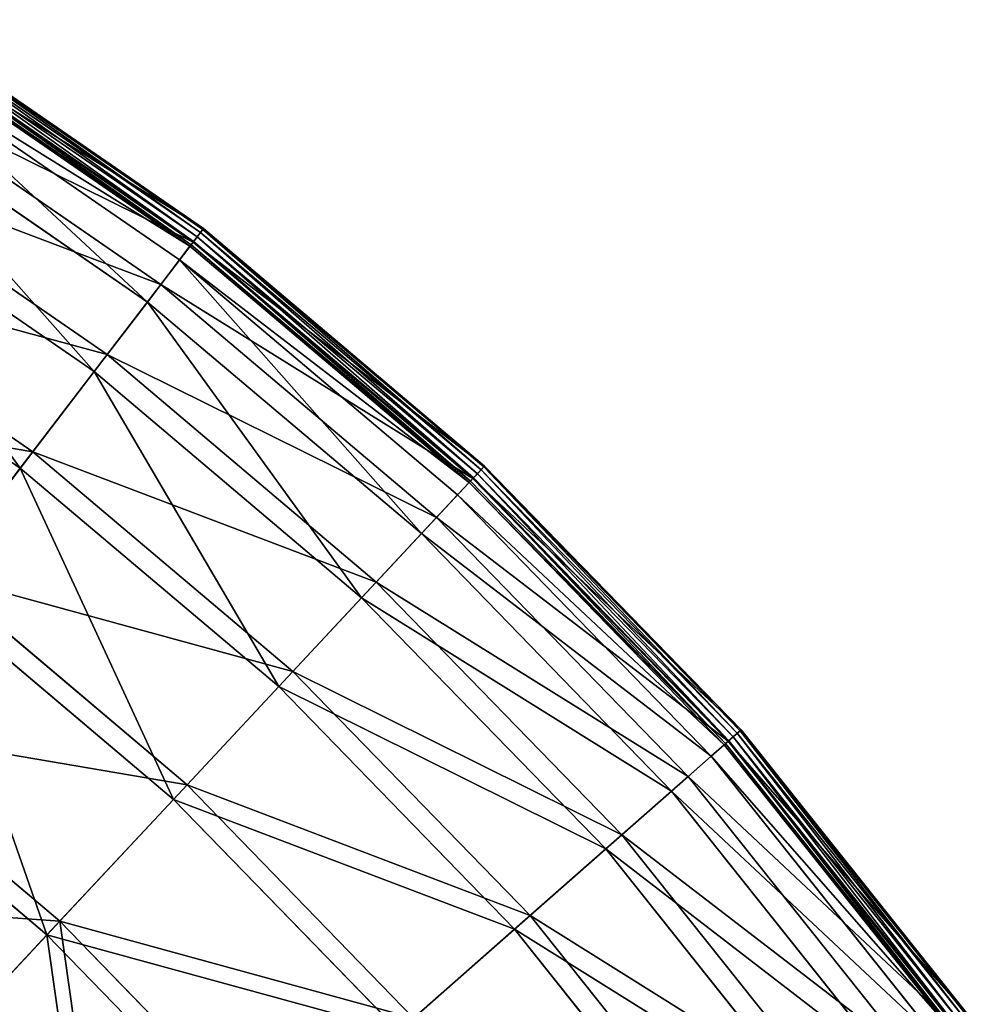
# Model space of a CAD drawing. Extents: x 0 to 335, y 0 to 335.
# Tile 101 of 101: x 261 to 303, y 266 to 310. Entities that reach past the tile are written whole.
import ezdxf

# ---------------------------------------------------------------- set-up
doc = ezdxf.new("R2010")
doc.units = 0
doc.layers.get('0').update_dxf_attribs({"color": 13, "linetype": 'CONTINUOUS'})

# ---------------------------------------------------------------- blocks, each defined once
blk = doc.blocks.new('GROUP_6')
for p, q in [((269.068, 300.415, 0.246), (255.541, 309.74, 0.246)), ((255.57, 309.787, 0.499), (269.102, 300.459, 0.499)), ((255.319, 309.382, -0.025), (268.813, 300.081, -0.025)), ((268.963, 300.277, 0.055), (255.449, 309.592, 0.055)), ((268.494, 299.664, 0.45), (255.043, 308.937, 0.45)), ((255.085, 309.004, 0.204), (268.542, 299.727, 0.204)), ((255.164, 309.131, 16.173), (268.633, 299.846, 16.173)), ((255.186, 309.167, 0.03), (268.659, 299.88, 0.03)), ((268.028, 299.054, 16.074), (254.639, 308.283, 16.074)), ((253.912, 307.109, 32.19), (267.189, 297.956, 32.19)), ((266.592, 297.175, 31.994), (253.394, 306.273, 31.994)), ((251.838, 303.76, 47.897), (264.797, 294.827, 47.897)), ((264.214, 294.065, 47.606), (251.333, 302.944, 47.606)), ((268.633, 299.846, 16.173), (269.102, 300.459, 0.499)), ((269.068, 300.415, 0.246), (268.963, 300.277, 0.055)), ((269.102, 300.459, 0.499), (269.068, 300.415, 0.246)), ((281.617, 289.81, 0.246), (269.068, 300.415, 0.246)), ((269.102, 300.459, 0.499), (281.654, 289.85, 0.499)), ((268.659, 299.88, 0.03), (268.813, 300.081, -0.025)), ((268.963, 300.277, 0.055), (268.813, 300.081, -0.025)), ((268.813, 300.081, -0.025), (281.33, 289.502, -0.025)), ((281.498, 289.682, 0.055), (268.963, 300.277, 0.055)), ((267.189, 297.956, 32.19), (268.633, 299.846, 16.173)), ((268.494, 299.664, 0.45), (268.028, 299.054, 16.074)), ((268.494, 299.664, 0.45), (268.542, 299.727, 0.204)), ((280.972, 289.119, 0.45), (268.494, 299.664, 0.45)), ((268.542, 299.727, 0.204), (268.659, 299.88, 0.03)), ((268.542, 299.727, 0.204), (281.026, 289.176, 0.204)), ((268.633, 299.846, 16.173), (281.128, 289.286, 16.173)), ((268.659, 299.88, 0.03), (281.157, 289.317, 0.03)), ((248.962, 299.116, 63.143), (261.48, 290.488, 63.143)), ((268.028, 299.054, 16.074), (266.592, 297.175, 31.994)), ((280.447, 288.557, 16.074), (268.028, 299.054, 16.074)), ((260.918, 289.752, 62.759), (248.475, 298.329, 62.759)), ((264.797, 294.827, 47.897), (267.189, 297.956, 32.19)), ((267.189, 297.956, 32.19), (279.505, 287.547, 32.19)), ((266.592, 297.175, 31.994), (264.214, 294.065, 47.606)), ((278.834, 286.828, 31.994), (266.592, 297.175, 31.994)), ((261.48, 290.488, 63.143), (264.797, 294.827, 47.897)), ((264.797, 294.827, 47.897), (276.818, 284.667, 47.897)), ((264.214, 294.065, 47.606), (260.918, 289.752, 62.759)), ((276.163, 283.965, 47.606), (264.214, 294.065, 47.606)), ((257.271, 284.981, 77.78), (261.48, 290.488, 63.143)), ((261.48, 290.488, 63.143), (273.092, 280.673, 63.143)), ((281.128, 289.286, 16.173), (281.654, 289.85, 0.499)), ((281.654, 289.85, 0.499), (281.617, 289.81, 0.246)), ((281.654, 289.85, 0.499), (293.106, 278.061, 0.499)), ((260.918, 289.752, 62.759), (256.734, 284.278, 77.308)), ((272.46, 279.996, 62.759), (260.918, 289.752, 62.759)), ((281.157, 289.317, 0.03), (281.33, 289.502, -0.025)), ((281.498, 289.682, 0.055), (281.33, 289.502, -0.025)), ((281.33, 289.502, -0.025), (292.749, 277.747, -0.025)), ((281.617, 289.81, 0.246), (281.498, 289.682, 0.055)), ((292.934, 277.91, 0.055), (281.498, 289.682, 0.055)), ((293.065, 278.025, 0.246), (281.617, 289.81, 0.246)), ((279.505, 287.547, 32.19), (281.128, 289.286, 16.173)), ((280.972, 289.119, 0.45), (280.447, 288.557, 16.074)), ((280.972, 289.119, 0.45), (281.026, 289.176, 0.204)), ((292.355, 277.4, 0.45), (280.972, 289.119, 0.45)), ((281.026, 289.176, 0.204), (281.157, 289.317, 0.03)), ((281.026, 289.176, 0.204), (292.415, 277.453, 0.204)), ((281.128, 289.286, 16.173), (292.527, 277.552, 16.173)), ((281.157, 289.317, 0.03), (292.559, 277.58, 0.03)), ((280.447, 288.557, 16.074), (278.834, 286.828, 31.994)), ((291.779, 276.893, 16.074), (280.447, 288.557, 16.074)), ((276.818, 284.667, 47.897), (279.505, 287.547, 32.19)), ((279.505, 287.547, 32.19), (290.742, 275.98, 32.19)), ((278.834, 286.828, 31.994), (276.163, 283.965, 47.606)), ((290.004, 275.33, 31.994), (278.834, 286.828, 31.994)), ((257.271, 284.981, 77.78), (268.363, 275.605, 77.78)), ((273.092, 280.673, 63.143), (276.818, 284.667, 47.897)), ((276.818, 284.667, 47.897), (287.785, 273.377, 47.897)), ((267.76, 274.959, 77.308), (256.734, 284.278, 77.308)), ((276.163, 283.965, 47.606), (272.46, 279.996, 62.759)), ((287.065, 272.743, 47.606), (276.163, 283.965, 47.606)), ((268.363, 275.605, 77.78), (273.092, 280.673, 63.143)), ((273.092, 280.673, 63.143), (283.686, 269.768, 63.143)), ((272.46, 279.996, 62.759), (267.76, 274.959, 77.308)), ((282.991, 269.157, 62.759), (272.46, 279.996, 62.759)), ((252.21, 278.359, 91.669), (262.677, 269.512, 91.669)), ((292.527, 277.552, 16.173), (293.106, 278.061, 0.499)), ((293.065, 278.025, 0.246), (292.934, 277.91, 0.055)), ((293.106, 278.061, 0.499), (293.065, 278.025, 0.246)), ((303.303, 265.175, 0.246), (293.065, 278.025, 0.246)), ((293.106, 278.061, 0.499), (303.347, 265.207, 0.499)), ((262.109, 268.903, 91.112), (251.704, 277.697, 91.112)), ((290.742, 275.98, 32.19), (292.527, 277.552, 16.173)), ((292.415, 277.453, 0.204), (292.559, 277.58, 0.03)), ((292.527, 277.552, 16.173), (302.722, 264.757, 16.173)), ((292.559, 277.58, 0.03), (292.749, 277.747, -0.025)), ((292.559, 277.58, 0.03), (302.756, 264.781, 0.03)), ((292.934, 277.91, 0.055), (292.749, 277.747, -0.025)), ((292.749, 277.747, -0.025), (302.961, 264.929, -0.025)), ((303.162, 265.073, 0.055), (292.934, 277.91, 0.055)), ((292.355, 277.4, 0.45), (291.779, 276.893, 16.074)), ((292.355, 277.4, 0.45), (292.415, 277.453, 0.204)), ((302.536, 264.623, 0.45), (292.355, 277.4, 0.45)), ((292.415, 277.453, 0.204), (302.6, 264.669, 0.204)), ((291.779, 276.893, 16.074), (290.004, 275.33, 31.994)), ((301.912, 264.174, 16.074), (291.779, 276.893, 16.074)), ((287.785, 273.377, 47.897), (290.742, 275.98, 32.19)), ((290.742, 275.98, 32.19), (300.791, 263.367, 32.19)), ((262.677, 269.512, 91.669), (268.363, 275.605, 77.78)), ((268.363, 275.605, 77.78), (278.483, 265.188, 77.78)), ((267.76, 274.959, 77.308), (262.109, 268.903, 91.112)), ((277.82, 264.604, 77.308), (267.76, 274.959, 77.308)), ((290.004, 275.33, 31.994), (287.065, 272.743, 47.606)), ((299.993, 262.793, 31.994), (290.004, 275.33, 31.994)), ((283.686, 269.768, 63.143), (287.785, 273.377, 47.897)), ((287.785, 273.377, 47.897), (297.593, 261.067, 47.897)), ((287.065, 272.743, 47.606), (282.991, 269.157, 62.759)), ((296.814, 260.507, 47.606), (287.065, 272.743, 47.606)), ((278.483, 265.188, 77.78), (283.686, 269.768, 63.143)), ((283.686, 269.768, 63.143), (293.16, 257.877, 63.143)), ((256.089, 262.451, 104.675), (262.677, 269.512, 91.669)), ((262.677, 269.512, 91.669), (272.227, 259.681, 91.669)), ((262.109, 268.903, 91.112), (255.561, 261.885, 104.039)), ((271.602, 259.131, 91.112), (262.109, 268.903, 91.112)), ((282.991, 269.157, 62.759), (277.82, 264.604, 77.308)), ((292.408, 257.337, 62.759), (282.991, 269.157, 62.759))]:
    blk.add_line(p, q)
mesh = blk.add_polyface()
corners = [(255.164, 309.131, 16.173), (269.102, 300.459, 0.499), (255.57, 309.787, 0.499), (268.633, 299.846, 16.173)]
mesh.append_faces([[corners[k] for k in face] for face in [(0, 1, 2), (1, 0, 3)]], dxfattribs={"vtx0": -1})
mesh = blk.add_polyface()
corners = [(255.541, 309.74, 0.246), (268.963, 300.277, 0.055), (255.449, 309.592, 0.055), (269.068, 300.415, 0.246)]
mesh.append_faces([[corners[k] for k in face] for face in [(0, 1, 2), (1, 0, 3)]], dxfattribs={"vtx0": -1})
mesh = blk.add_polyface()
corners = [(255.57, 309.787, 0.499), (269.068, 300.415, 0.246), (255.541, 309.74, 0.246), (269.102, 300.459, 0.499)]
mesh.append_faces([[corners[k] for k in face] for face in [(0, 1, 2), (1, 0, 3)]], dxfattribs={"vtx0": -1})
mesh = blk.add_polyface()
corners = [(255.319, 309.382, -0.025), (268.659, 299.88, 0.03), (255.186, 309.167, 0.03), (268.813, 300.081, -0.025)]
mesh.append_faces([[corners[k] for k in face] for face in [(0, 1, 2), (1, 0, 3)]], dxfattribs={"vtx0": -1})
mesh = blk.add_polyface()
corners = [(255.449, 309.592, 0.055), (268.813, 300.081, -0.025), (255.319, 309.382, -0.025), (268.963, 300.277, 0.055)]
mesh.append_faces([[corners[k] for k in face] for face in [(0, 1, 2), (1, 0, 3)]], dxfattribs={"vtx0": -1})
mesh = blk.add_polyface()
corners = [(253.912, 307.109, 32.19), (268.633, 299.846, 16.173), (255.164, 309.131, 16.173), (267.189, 297.956, 32.19)]
mesh.append_faces([[corners[k] for k in face] for face in [(0, 1, 2), (1, 0, 3)]], dxfattribs={"vtx0": -1})
mesh = blk.add_polyface()
corners = [(268.494, 299.664, 0.45), (254.639, 308.283, 16.074), (255.043, 308.937, 0.45), (268.028, 299.054, 16.074)]
mesh.append_faces([[corners[k] for k in face] for face in [(0, 1, 2), (1, 0, 3)]], dxfattribs={"vtx0": -1})
mesh = blk.add_polyface()
corners = [(268.542, 299.727, 0.204), (255.043, 308.937, 0.45), (255.085, 309.004, 0.204), (268.494, 299.664, 0.45)]
mesh.append_faces([[corners[k] for k in face] for face in [(0, 1, 2), (1, 0, 3)]], dxfattribs={"vtx0": -1})
mesh = blk.add_polyface()
corners = [(255.186, 309.167, 0.03), (268.542, 299.727, 0.204), (255.085, 309.004, 0.204), (268.659, 299.88, 0.03)]
mesh.append_faces([[corners[k] for k in face] for face in [(0, 1, 2), (1, 0, 3)]], dxfattribs={"vtx0": -1})
mesh = blk.add_polyface()
corners = [(266.592, 297.175, 31.994), (254.639, 308.283, 16.074), (268.028, 299.054, 16.074), (253.394, 306.273, 31.994)]
mesh.append_faces([[corners[k] for k in face] for face in [(0, 1, 2), (1, 0, 3)]], dxfattribs={"vtx0": -1})
mesh = blk.add_polyface()
corners = [(251.838, 303.76, 47.897), (267.189, 297.956, 32.19), (253.912, 307.109, 32.19), (264.797, 294.827, 47.897)]
mesh.append_faces([[corners[k] for k in face] for face in [(0, 1, 2), (1, 0, 3)]], dxfattribs={"vtx0": -1})
mesh = blk.add_polyface()
corners = [(264.214, 294.065, 47.606), (253.394, 306.273, 31.994), (266.592, 297.175, 31.994), (251.333, 302.944, 47.606)]
mesh.append_faces([[corners[k] for k in face] for face in [(0, 1, 2), (1, 0, 3)]], dxfattribs={"vtx0": -1})
mesh = blk.add_polyface()
corners = [(248.962, 299.116, 63.143), (264.797, 294.827, 47.897), (251.838, 303.76, 47.897), (261.48, 290.488, 63.143)]
mesh.append_faces([[corners[k] for k in face] for face in [(0, 1, 2), (1, 0, 3)]], dxfattribs={"vtx0": -1})
mesh = blk.add_polyface()
corners = [(260.918, 289.752, 62.759), (251.333, 302.944, 47.606), (264.214, 294.065, 47.606), (248.475, 298.329, 62.759)]
mesh.append_faces([[corners[k] for k in face] for face in [(0, 1, 2), (1, 0, 3)]], dxfattribs={"vtx0": -1})
mesh = blk.add_polyface()
corners = [(268.633, 299.846, 16.173), (281.654, 289.85, 0.499), (269.102, 300.459, 0.499), (281.128, 289.286, 16.173)]
mesh.append_faces([[corners[k] for k in face] for face in [(0, 1, 2), (1, 0, 3)]], dxfattribs={"vtx0": -1})
mesh = blk.add_polyface()
corners = [(269.068, 300.415, 0.246), (281.498, 289.682, 0.055), (268.963, 300.277, 0.055), (281.617, 289.81, 0.246)]
mesh.append_faces([[corners[k] for k in face] for face in [(0, 1, 2), (1, 0, 3)]], dxfattribs={"vtx0": -1})
mesh = blk.add_polyface()
corners = [(269.102, 300.459, 0.499), (281.617, 289.81, 0.246), (269.068, 300.415, 0.246), (281.654, 289.85, 0.499)]
mesh.append_faces([[corners[k] for k in face] for face in [(0, 1, 2), (1, 0, 3)]], dxfattribs={"vtx0": -1})
mesh = blk.add_polyface()
corners = [(268.813, 300.081, -0.025), (281.157, 289.317, 0.03), (268.659, 299.88, 0.03), (281.33, 289.502, -0.025)]
mesh.append_faces([[corners[k] for k in face] for face in [(0, 1, 2), (1, 0, 3)]], dxfattribs={"vtx0": -1})
mesh = blk.add_polyface()
corners = [(268.963, 300.277, 0.055), (281.33, 289.502, -0.025), (268.813, 300.081, -0.025), (281.498, 289.682, 0.055)]
mesh.append_faces([[corners[k] for k in face] for face in [(0, 1, 2), (1, 0, 3)]], dxfattribs={"vtx0": -1})
mesh = blk.add_polyface()
corners = [(267.189, 297.956, 32.19), (281.128, 289.286, 16.173), (268.633, 299.846, 16.173), (279.505, 287.547, 32.19)]
mesh.append_faces([[corners[k] for k in face] for face in [(0, 1, 2), (1, 0, 3)]], dxfattribs={"vtx0": -1})
mesh = blk.add_polyface()
corners = [(280.972, 289.119, 0.45), (268.028, 299.054, 16.074), (268.494, 299.664, 0.45), (280.447, 288.557, 16.074)]
mesh.append_faces([[corners[k] for k in face] for face in [(0, 1, 2), (1, 0, 3)]], dxfattribs={"vtx0": -1})
mesh = blk.add_polyface()
corners = [(280.972, 289.119, 0.45), (268.542, 299.727, 0.204), (281.026, 289.176, 0.204), (268.494, 299.664, 0.45)]
mesh.append_faces([[corners[k] for k in face] for face in [(0, 1, 2), (1, 0, 3)]], dxfattribs={"vtx0": -1})
mesh = blk.add_polyface()
corners = [(268.659, 299.88, 0.03), (281.026, 289.176, 0.204), (268.542, 299.727, 0.204), (281.157, 289.317, 0.03)]
mesh.append_faces([[corners[k] for k in face] for face in [(0, 1, 2), (1, 0, 3)]], dxfattribs={"vtx0": -1})
mesh = blk.add_polyface()
corners = [(245.313, 293.223, 77.78), (261.48, 290.488, 63.143), (248.962, 299.116, 63.143), (257.271, 284.981, 77.78)]
mesh.append_faces([[corners[k] for k in face] for face in [(0, 1, 2), (1, 0, 3)]], dxfattribs={"vtx0": -1})
mesh = blk.add_polyface()
corners = [(278.834, 286.828, 31.994), (268.028, 299.054, 16.074), (280.447, 288.557, 16.074), (266.592, 297.175, 31.994)]
mesh.append_faces([[corners[k] for k in face] for face in [(0, 1, 2), (1, 0, 3)]], dxfattribs={"vtx0": -1})
mesh = blk.add_polyface()
corners = [(256.734, 284.278, 77.308), (248.475, 298.329, 62.759), (260.918, 289.752, 62.759), (244.848, 292.472, 77.308)]
mesh.append_faces([[corners[k] for k in face] for face in [(0, 1, 2), (1, 0, 3)]], dxfattribs={"vtx0": -1})
mesh = blk.add_polyface()
corners = [(264.797, 294.827, 47.897), (279.505, 287.547, 32.19), (267.189, 297.956, 32.19), (276.818, 284.667, 47.897)]
mesh.append_faces([[corners[k] for k in face] for face in [(0, 1, 2), (1, 0, 3)]], dxfattribs={"vtx0": -1})
mesh = blk.add_polyface()
corners = [(276.163, 283.965, 47.606), (266.592, 297.175, 31.994), (278.834, 286.828, 31.994), (264.214, 294.065, 47.606)]
mesh.append_faces([[corners[k] for k in face] for face in [(0, 1, 2), (1, 0, 3)]], dxfattribs={"vtx0": -1})
mesh = blk.add_polyface()
corners = [(261.48, 290.488, 63.143), (276.818, 284.667, 47.897), (264.797, 294.827, 47.897), (273.092, 280.673, 63.143)]
mesh.append_faces([[corners[k] for k in face] for face in [(0, 1, 2), (1, 0, 3)]], dxfattribs={"vtx0": -1})
mesh = blk.add_polyface()
corners = [(272.46, 279.996, 62.759), (264.214, 294.065, 47.606), (276.163, 283.965, 47.606), (260.918, 289.752, 62.759)]
mesh.append_faces([[corners[k] for k in face] for face in [(0, 1, 2), (1, 0, 3)]], dxfattribs={"vtx0": -1})
mesh = blk.add_polyface()
corners = [(257.271, 284.981, 77.78), (273.092, 280.673, 63.143), (261.48, 290.488, 63.143), (268.363, 275.605, 77.78)]
mesh.append_faces([[corners[k] for k in face] for face in [(0, 1, 2), (1, 0, 3)]], dxfattribs={"vtx0": -1})
mesh = blk.add_polyface()
corners = [(293.106, 278.061, 0.499), (281.128, 289.286, 16.173), (292.527, 277.552, 16.173), (281.654, 289.85, 0.499)]
mesh.append_faces([[corners[k] for k in face] for face in [(0, 1, 2), (1, 0, 3)]], dxfattribs={"vtx0": -1})
mesh = blk.add_polyface()
corners = [(281.617, 289.81, 0.246), (293.106, 278.061, 0.499), (293.065, 278.025, 0.246), (281.654, 289.85, 0.499)]
mesh.append_faces([[corners[k] for k in face] for face in [(0, 1, 2), (1, 0, 3)]], dxfattribs={"vtx0": -1})
mesh = blk.add_polyface()
corners = [(267.76, 274.959, 77.308), (260.918, 289.752, 62.759), (272.46, 279.996, 62.759), (256.734, 284.278, 77.308)]
mesh.append_faces([[corners[k] for k in face] for face in [(0, 1, 2), (1, 0, 3)]], dxfattribs={"vtx0": -1})
mesh = blk.add_polyface()
corners = [(281.33, 289.502, -0.025), (292.559, 277.58, 0.03), (281.157, 289.317, 0.03), (292.749, 277.747, -0.025)]
mesh.append_faces([[corners[k] for k in face] for face in [(0, 1, 2), (1, 0, 3)]], dxfattribs={"vtx0": -1})
mesh = blk.add_polyface()
corners = [(281.498, 289.682, 0.055), (292.749, 277.747, -0.025), (281.33, 289.502, -0.025), (292.934, 277.91, 0.055)]
mesh.append_faces([[corners[k] for k in face] for face in [(0, 1, 2), (1, 0, 3)]], dxfattribs={"vtx0": -1})
mesh = blk.add_polyface()
corners = [(281.617, 289.81, 0.246), (292.934, 277.91, 0.055), (281.498, 289.682, 0.055), (293.065, 278.025, 0.246)]
mesh.append_faces([[corners[k] for k in face] for face in [(0, 1, 2), (1, 0, 3)]], dxfattribs={"vtx0": -1})
mesh = blk.add_polyface()
corners = [(292.527, 277.552, 16.173), (279.505, 287.547, 32.19), (290.742, 275.98, 32.19), (281.128, 289.286, 16.173)]
mesh.append_faces([[corners[k] for k in face] for face in [(0, 1, 2), (1, 0, 3)]], dxfattribs={"vtx0": -1})
mesh = blk.add_polyface()
corners = [(280.447, 288.557, 16.074), (292.355, 277.4, 0.45), (291.779, 276.893, 16.074), (280.972, 289.119, 0.45)]
mesh.append_faces([[corners[k] for k in face] for face in [(0, 1, 2), (1, 0, 3)]], dxfattribs={"vtx0": -1})
mesh = blk.add_polyface()
corners = [(280.972, 289.119, 0.45), (292.415, 277.453, 0.204), (292.355, 277.4, 0.45), (281.026, 289.176, 0.204)]
mesh.append_faces([[corners[k] for k in face] for face in [(0, 1, 2), (1, 0, 3)]], dxfattribs={"vtx0": -1})
mesh = blk.add_polyface()
corners = [(281.157, 289.317, 0.03), (292.415, 277.453, 0.204), (281.026, 289.176, 0.204), (292.559, 277.58, 0.03)]
mesh.append_faces([[corners[k] for k in face] for face in [(0, 1, 2), (1, 0, 3)]], dxfattribs={"vtx0": -1})
mesh = blk.add_polyface()
corners = [(278.834, 286.828, 31.994), (291.779, 276.893, 16.074), (290.004, 275.33, 31.994), (280.447, 288.557, 16.074)]
mesh.append_faces([[corners[k] for k in face] for face in [(0, 1, 2), (1, 0, 3)]], dxfattribs={"vtx0": -1})
mesh = blk.add_polyface()
corners = [(290.742, 275.98, 32.19), (276.818, 284.667, 47.897), (287.785, 273.377, 47.897), (279.505, 287.547, 32.19)]
mesh.append_faces([[corners[k] for k in face] for face in [(0, 1, 2), (1, 0, 3)]], dxfattribs={"vtx0": -1})
mesh = blk.add_polyface()
corners = [(276.163, 283.965, 47.606), (290.004, 275.33, 31.994), (287.065, 272.743, 47.606), (278.834, 286.828, 31.994)]
mesh.append_faces([[corners[k] for k in face] for face in [(0, 1, 2), (1, 0, 3)]], dxfattribs={"vtx0": -1})
mesh = blk.add_polyface()
corners = [(252.21, 278.359, 91.669), (268.363, 275.605, 77.78), (257.271, 284.981, 77.78), (262.677, 269.512, 91.669)]
mesh.append_faces([[corners[k] for k in face] for face in [(0, 1, 2), (1, 0, 3)]], dxfattribs={"vtx0": -1})
mesh = blk.add_polyface()
corners = [(287.785, 273.377, 47.897), (273.092, 280.673, 63.143), (283.686, 269.768, 63.143), (276.818, 284.667, 47.897)]
mesh.append_faces([[corners[k] for k in face] for face in [(0, 1, 2), (1, 0, 3)]], dxfattribs={"vtx0": -1})
mesh = blk.add_polyface()
corners = [(262.109, 268.903, 91.112), (256.734, 284.278, 77.308), (267.76, 274.959, 77.308), (251.704, 277.697, 91.112)]
mesh.append_faces([[corners[k] for k in face] for face in [(0, 1, 2), (1, 0, 3)]], dxfattribs={"vtx0": -1})
mesh = blk.add_polyface()
corners = [(272.46, 279.996, 62.759), (287.065, 272.743, 47.606), (282.991, 269.157, 62.759), (276.163, 283.965, 47.606)]
mesh.append_faces([[corners[k] for k in face] for face in [(0, 1, 2), (1, 0, 3)]], dxfattribs={"vtx0": -1})
mesh = blk.add_polyface()
corners = [(283.686, 269.768, 63.143), (268.363, 275.605, 77.78), (278.483, 265.188, 77.78), (273.092, 280.673, 63.143)]
mesh.append_faces([[corners[k] for k in face] for face in [(0, 1, 2), (1, 0, 3)]], dxfattribs={"vtx0": -1})
mesh = blk.add_polyface()
corners = [(267.76, 274.959, 77.308), (282.991, 269.157, 62.759), (277.82, 264.604, 77.308), (272.46, 279.996, 62.759)]
mesh.append_faces([[corners[k] for k in face] for face in [(0, 1, 2), (1, 0, 3)]], dxfattribs={"vtx0": -1})
mesh = blk.add_polyface()
corners = [(246.345, 270.686, 104.675), (262.677, 269.512, 91.669), (252.21, 278.359, 91.669), (256.089, 262.451, 104.675)]
mesh.append_faces([[corners[k] for k in face] for face in [(0, 1, 2), (1, 0, 3)]], dxfattribs={"vtx0": -1})
mesh = blk.add_polyface()
corners = [(303.347, 265.207, 0.499), (292.527, 277.552, 16.173), (302.722, 264.757, 16.173), (293.106, 278.061, 0.499)]
mesh.append_faces([[corners[k] for k in face] for face in [(0, 1, 2), (1, 0, 3)]], dxfattribs={"vtx0": -1})
mesh = blk.add_polyface()
corners = [(293.065, 278.025, 0.246), (303.162, 265.073, 0.055), (292.934, 277.91, 0.055), (303.303, 265.175, 0.246)]
mesh.append_faces([[corners[k] for k in face] for face in [(0, 1, 2), (1, 0, 3)]], dxfattribs={"vtx0": -1})
mesh = blk.add_polyface()
corners = [(293.065, 278.025, 0.246), (303.347, 265.207, 0.499), (303.303, 265.175, 0.246), (293.106, 278.061, 0.499)]
mesh.append_faces([[corners[k] for k in face] for face in [(0, 1, 2), (1, 0, 3)]], dxfattribs={"vtx0": -1})
mesh = blk.add_polyface()
corners = [(255.561, 261.885, 104.039), (251.704, 277.697, 91.112), (262.109, 268.903, 91.112), (245.875, 270.071, 104.039)]
mesh.append_faces([[corners[k] for k in face] for face in [(0, 1, 2), (1, 0, 3)]], dxfattribs={"vtx0": -1})
mesh = blk.add_polyface()
corners = [(302.722, 264.757, 16.173), (290.742, 275.98, 32.19), (300.791, 263.367, 32.19), (292.527, 277.552, 16.173)]
mesh.append_faces([[corners[k] for k in face] for face in [(0, 1, 2), (1, 0, 3)]], dxfattribs={"vtx0": -1})
mesh = blk.add_polyface()
corners = [(292.559, 277.58, 0.03), (302.6, 264.669, 0.204), (292.415, 277.453, 0.204), (302.756, 264.781, 0.03)]
mesh.append_faces([[corners[k] for k in face] for face in [(0, 1, 2), (1, 0, 3)]], dxfattribs={"vtx0": -1})
mesh = blk.add_polyface()
corners = [(292.749, 277.747, -0.025), (302.756, 264.781, 0.03), (292.559, 277.58, 0.03), (302.961, 264.929, -0.025)]
mesh.append_faces([[corners[k] for k in face] for face in [(0, 1, 2), (1, 0, 3)]], dxfattribs={"vtx0": -1})
mesh = blk.add_polyface()
corners = [(292.934, 277.91, 0.055), (302.961, 264.929, -0.025), (292.749, 277.747, -0.025), (303.162, 265.073, 0.055)]
mesh.append_faces([[corners[k] for k in face] for face in [(0, 1, 2), (1, 0, 3)]], dxfattribs={"vtx0": -1})
mesh = blk.add_polyface()
corners = [(291.779, 276.893, 16.074), (302.536, 264.623, 0.45), (301.912, 264.174, 16.074), (292.355, 277.4, 0.45)]
mesh.append_faces([[corners[k] for k in face] for face in [(0, 1, 2), (1, 0, 3)]], dxfattribs={"vtx0": -1})
mesh = blk.add_polyface()
corners = [(292.355, 277.4, 0.45), (302.6, 264.669, 0.204), (302.536, 264.623, 0.45), (292.415, 277.453, 0.204)]
mesh.append_faces([[corners[k] for k in face] for face in [(0, 1, 2), (1, 0, 3)]], dxfattribs={"vtx0": -1})
mesh = blk.add_polyface()
corners = [(290.004, 275.33, 31.994), (301.912, 264.174, 16.074), (299.993, 262.793, 31.994), (291.779, 276.893, 16.074)]
mesh.append_faces([[corners[k] for k in face] for face in [(0, 1, 2), (1, 0, 3)]], dxfattribs={"vtx0": -1})
mesh = blk.add_polyface()
corners = [(300.791, 263.367, 32.19), (287.785, 273.377, 47.897), (297.593, 261.067, 47.897), (290.742, 275.98, 32.19)]
mesh.append_faces([[corners[k] for k in face] for face in [(0, 1, 2), (1, 0, 3)]], dxfattribs={"vtx0": -1})
mesh = blk.add_polyface()
corners = [(278.483, 265.188, 77.78), (262.677, 269.512, 91.669), (272.227, 259.681, 91.669), (268.363, 275.605, 77.78)]
mesh.append_faces([[corners[k] for k in face] for face in [(0, 1, 2), (1, 0, 3)]], dxfattribs={"vtx0": -1})
mesh = blk.add_polyface()
corners = [(262.109, 268.903, 91.112), (277.82, 264.604, 77.308), (271.602, 259.131, 91.112), (267.76, 274.959, 77.308)]
mesh.append_faces([[corners[k] for k in face] for face in [(0, 1, 2), (1, 0, 3)]], dxfattribs={"vtx0": -1})
mesh = blk.add_polyface()
corners = [(287.065, 272.743, 47.606), (299.993, 262.793, 31.994), (296.814, 260.507, 47.606), (290.004, 275.33, 31.994)]
mesh.append_faces([[corners[k] for k in face] for face in [(0, 1, 2), (1, 0, 3)]], dxfattribs={"vtx0": -1})
mesh = blk.add_polyface()
corners = [(297.593, 261.067, 47.897), (283.686, 269.768, 63.143), (293.16, 257.877, 63.143), (287.785, 273.377, 47.897)]
mesh.append_faces([[corners[k] for k in face] for face in [(0, 1, 2), (1, 0, 3)]], dxfattribs={"vtx0": -1})
mesh = blk.add_polyface()
corners = [(282.991, 269.157, 62.759), (296.814, 260.507, 47.606), (292.408, 257.337, 62.759), (287.065, 272.743, 47.606)]
mesh.append_faces([[corners[k] for k in face] for face in [(0, 1, 2), (1, 0, 3)]], dxfattribs={"vtx0": -1})
mesh = blk.add_polyface()
corners = [(293.16, 257.877, 63.143), (278.483, 265.188, 77.78), (287.533, 253.829, 77.78), (283.686, 269.768, 63.143)]
mesh.append_faces([[corners[k] for k in face] for face in [(0, 1, 2), (1, 0, 3)]], dxfattribs={"vtx0": -1})
mesh = blk.add_polyface()
corners = [(264.978, 253.3, 104.675), (262.677, 269.512, 91.669), (256.089, 262.451, 104.675), (272.227, 259.681, 91.669)]
mesh.append_faces([[corners[k] for k in face] for face in [(0, 1, 2), (1, 0, 3)]], dxfattribs={"vtx0": -1})
mesh = blk.add_polyface()
corners = [(262.109, 268.903, 91.112), (264.397, 252.788, 104.039), (255.561, 261.885, 104.039), (271.602, 259.131, 91.112)]
mesh.append_faces([[corners[k] for k in face] for face in [(0, 1, 2), (1, 0, 3)]], dxfattribs={"vtx0": -1})
mesh = blk.add_polyface()
corners = [(277.82, 264.604, 77.308), (292.408, 257.337, 62.759), (286.816, 253.313, 77.308), (282.991, 269.157, 62.759)]
mesh.append_faces([[corners[k] for k in face] for face in [(0, 1, 2), (1, 0, 3)]], dxfattribs={"vtx0": -1})
blk = doc.blocks.new('GROUP_1')
blk.add_blockref('GROUP_6', (0, 0))

msp = doc.modelspace()

# ---------------------------------------------------------------- block references
msp.add_blockref('GROUP_1', (0, 0))

doc.saveas('drawing.dxf')
